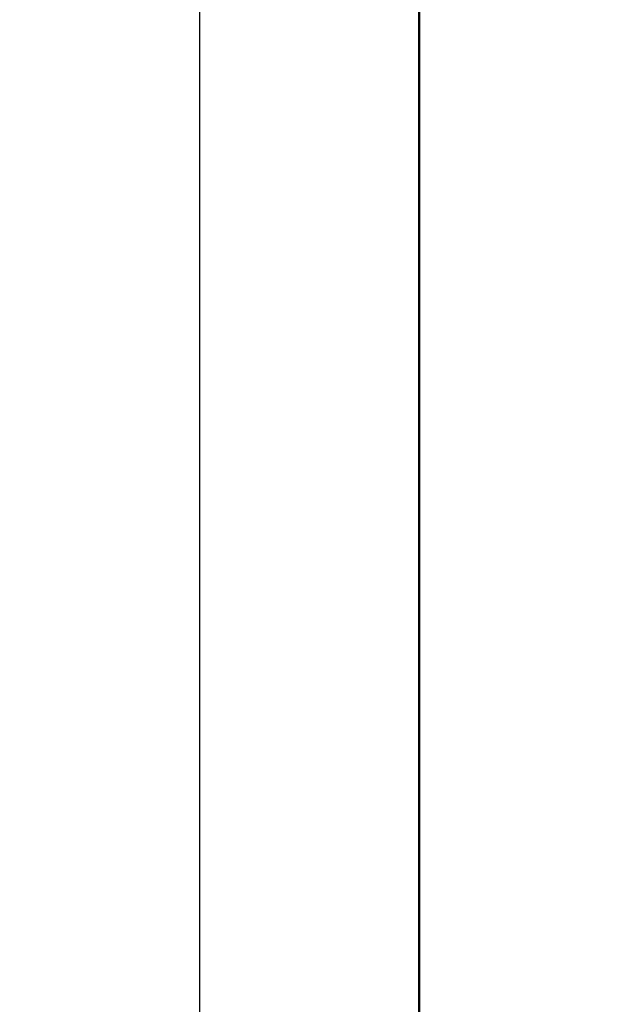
# Model space of a CAD drawing. Header units: millimetres. Extents: x -57642 to 5082813, y -177084 to 58112.
# Tile 33 of 256: x 29858.81 to 29864.3, y -59497.91 to -59488.94. Entities that reach past the tile are written whole.
import ezdxf

# ---------------------------------------------------------------- set-up
doc = ezdxf.new("R2010")
doc.units = ezdxf.units.MM
doc.linetypes.add('ACAD_ISO10W100', pattern=[18, 12, -3, 0, -3])
doc.linetypes.add('JIS_02_1.0', pattern=[2, 1, -1])
doc.layers.add('Bemaßung', color=7, linetype='Continuous', lineweight=9)
doc.dimstyles.new('DIN', dxfattribs={"dimtxt": 2.5, "dimasz": 2.5, "dimexe": 1.25, "dimexo": 0.625, "dimtad": 1, "dimtih": 1, "dimdec": 4, "dimdsep": 46, "dimlunit": 6, "dimtxsty": 'Standard', "dimcen": 2.5, "dimadec": 0, "dimazin": 0, "dimtfac": 1, "dimtdec": 4, "dimtmove": 0, "dimatfit": 3, "dimfxl": 0, "dimtvp": 1, "dimtolj": 1, "dimtzin": 0, "dimarcsym": 0})

# ---------------------------------------------------------------- blocks, each defined once
blk = doc.blocks.new('_Oblique')
at = {"color": 0, "linetype": 'ByBlock', "lineweight": -2}
blk.add_line((-0.5, -0.5), (0.5, 0.5), dxfattribs=at)
blk = doc.blocks.new('*D487')
at = {"layer": 'Bemaßung', "color": 0, "lineweight": -2, "transparency": 16777216}
for p, q in [((29664.4409, -59152.1092), (28958.0719, -59152.1092)), ((29083.0719, -59152.1092), (29083.0719, -59497.1047)), ((29664.4409, -59497.1047), (28958.0719, -59497.1047)), ((29083.0719, -59497.1047), (29083.0719, -60035.4425))]:
    blk.add_line(p, q, dxfattribs=at)
at = {"layer": 'DEFPOINTS', "color": 0, "transparency": 16777216}
for p in [(29083.0719, -59152.1092), (29864.4409, -59152.1092), (29864.4409, -59497.1047)]:
    blk.add_point(p, dxfattribs=at)
at = {"layer": 'Bemaßung', "color": 0, "lineweight": -2, "transparency": 16777216, "xscale": 100, "yscale": 100, "zscale": 100}
for p, rotation in [((29083.0719, -59152.1092), 90), ((29083.0719, -59497.1047), 270)]:
    blk.add_blockref('_Oblique', p, dxfattribs=dict(at, rotation=rotation))
at = {"layer": 'Bemaßung', "color": 0, "transparency": 16777216, "insert": (28933.0719, -59818.7758), "char_height": 200, "attachment_point": 5, "rotation": 90}
blk.add_mtext('\\A1;35', dxfattribs=at)

msp = doc.modelspace()

# ---------------------------------------------------------------- linework, layer by layer
msp.add_line((29860.4435, -59148.19159), (29860.4435, -67415.38734))
at = {"linetype": 'JIS_02_1.0', "lineweight": 50, "ltscale": 50}
msp.add_line((29862.4435, -59150.16324), (29862.4435, -67415.48734), dxfattribs=at)
at = {"linetype": 'ACAD_ISO10W100', "lineweight": 18, "ltscale": 40}
msp.add_circle((30106.9346, -59515.31574), 775.86185, dxfattribs=at)

# ---------------------------------------------------------------- dimensions: what is measured, and where the dimension line sits
at = {"layer": 'Bemaßung'}
dim = msp.add_linear_dim(base=(29083.07188, -59152.10916), p1=(29864.44086, -59497.1047), p2=(29864.44086, -59152.10916), angle=90, text='35', dimstyle='DIN', override={"dimscale": 100, "dimtxt": 2, "dimasz": 1, "dimexo": 2, "dimgap": 0.5, "dimtih": 0, "dimdec": 2, "dimblk1": 'Oblique', "dimblk2": 'Oblique', "dimsah": 1}, dxfattribs=at)
dim.commit()
dim.dimension.update_dxf_attribs({"geometry": '*D487', "text_midpoint": (29083.07188, -59818.77583), "dimtype": 160})

doc.saveas('drawing.dxf')
